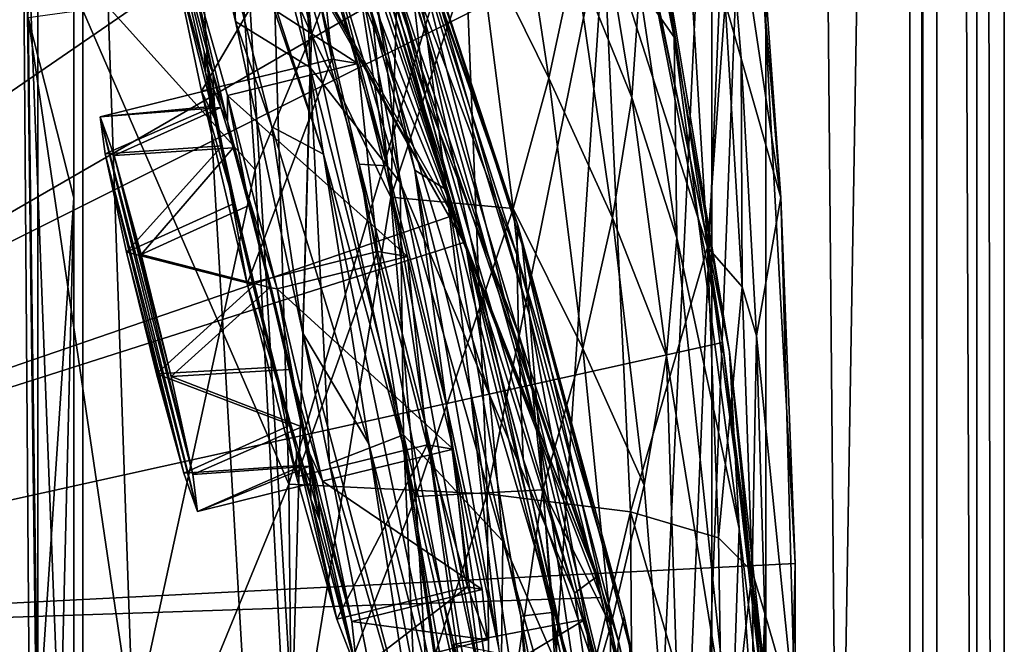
# Model space of a CAD drawing. Header units: metres. Extents: x -904 to 0, y -908 to 0.
# Tile 94 of 154: x -55 to 0, y -437 to -402. Entities that reach past the tile are written whole.
import ezdxf

# ---------------------------------------------------------------- set-up
doc = ezdxf.new("R2010")
doc.units = ezdxf.units.M

msp = doc.modelspace()

# ---------------------------------------------------------------- linework, layer by layer
at = {"layer": 'None012'}
for points in [[(-4.519207, -133.377289, 2063.059814), (-51.518902, -163.519562, 2063.059814), (-51.518902, -836.377136, 2063.059814)], [(-37.838261, -842.079285, 2063.059814), (-4.519207, -133.377289, 2063.059814), (-51.518902, -836.377136, 2063.059814)], [(-4.519207, -133.377289, 163.059708), (-37.838261, -842.079285, 163.059708), (-51.518902, -836.377136, 163.059708)], [(-51.518902, -836.377136, 163.059708), (-51.518902, -163.519562, 163.059708), (-4.519207, -133.377289, 163.059708)], [(-37.838261, -842.079285, 2063.059814), (-34.448139, -844.306091, 2063.059814), (-4.519207, -133.377289, 2063.059814)], [(-4.519207, -133.377289, 163.059708), (-34.448139, -844.306091, 163.059708), (-37.838261, -842.079285, 163.059708)], [(-34.448139, -844.306091, 2063.059814), (-32.221325, -847.696228, 2063.059814), (-4.519207, -133.377289, 2063.059814)], [(-32.221325, -847.696228, 163.059708), (-34.448139, -844.306091, 163.059708), (-4.519207, -133.377289, 163.059708)], [(-4.519207, -133.377289, 2063.059814), (-32.221325, -847.696228, 2063.059814), (-4.519207, -887.377258, 2063.059814)], [(-4.519207, -887.377258, 163.059708), (-32.221325, -847.696228, 163.059708), (-4.519207, -133.377289, 163.059708)], [(-4.519207, -887.377258, 163.059708), (-4.519207, -133.377289, 163.059708), (-4.519207, -887.377258, 173.920044)], [(-4.519207, -133.377289, 163.059708), (-4.519207, -133.377289, 2063.059814), (-4.519207, -887.377258, 173.920044)], [(-4.519207, -887.377258, 173.920044), (-4.519207, -133.377289, 2063.059814), (-4.519207, -887.377258, 2051.920166)], [(-4.519207, -133.377289, 2063.059814), (-4.519207, -887.377258, 2063.059814), (-4.519207, -887.377258, 2051.920166)], [(-51.518902, -836.377136, 163.059708), (-51.518902, -495.105316, 182.490662), (-51.518902, -163.519562, 163.059708)], [(-51.518902, -495.105316, 182.490662), (-51.518902, -411.783142, 184.444412), (-51.518902, -163.519562, 163.059708)], [(-51.518902, -163.519562, 163.059708), (-51.518902, -411.783142, 184.444412), (-51.518902, -328.691803, 189.861313)], [(-51.518902, -163.519562, 2063.059814), (-51.518902, -395.558533, 2040.610718), (-51.518902, -462.743958, 2043.003296)], [(-51.518902, -462.743958, 2043.003296), (-51.518902, -529.971802, 2043.136353), (-51.518902, -163.519562, 2063.059814)], [(-51.518902, -529.971802, 2043.136353), (-51.518902, -836.377136, 2063.059814), (-51.518902, -163.519562, 2063.059814)], [(-51.518902, -328.691803, 189.861313), (-51.518902, -411.783142, 184.444412), (-54.03294, -401.820038, 184.910767)], [(-36.015312, -398.171814, 1122.286255), (-34.16378, -410.011841, 1178.973145), (-43.6642, -374.338074, 1122.279053)], [(-34.16378, -410.011841, 1178.973145), (-41.942944, -383.85733, 1178.865479), (-43.6642, -374.338074, 1122.279053)], [(-47.572384, -380.432404, 1290.979248), (-48.914433, -374.956268, 1275.446777), (-37.694042, -409.377899, 1291.495117)], [(-48.914433, -374.956268, 1275.446777), (-39.949287, -395.52594, 1235.307617), (-37.694042, -409.377899, 1291.495117)], [(-26.930365, -413.296906, 838.165894), (-40.327435, -374.670593, 837.568848), (-33.30217, -395.179382, 779.860901)], [(-40.327435, -374.670593, 837.568848), (-26.930365, -413.296906, 838.165894), (-33.247612, -394.07254, 895.348083)], [(-40.672493, -395.04068, 1562.975952), (-44.160591, -376.64502, 1470.49353), (-30.240707, -413.279999, 1562.556396)], [(-44.160591, -376.64502, 1470.49353), (-40.260113, -383.8396, 1470.844604), (-30.240707, -413.279999, 1562.556396)], [(-94.656601, -376.713318, 1566.981934), (-53.427265, -379.127014, 1565.906494), (-99.569656, -436.508667, 1567.110596)], [(-94.654434, -376.693481, 658.835205), (-99.568741, -436.492737, 658.706482), (-38.672516, -386.122192, 660.301147)], [(-94.654442, -376.693512, 1606.036621), (-99.568741, -436.492767, 1605.907959), (-13.69255, -393.548859, 1608.156738)], [(-20.193193, -400.152161, 458.461304), (-18.271084, -402.888947, 510.193909), (-23.41547, -376.997711, 511.011322)], [(-18.271084, -402.888947, 510.193909), (-19.538303, -394.377563, 563.097229), (-23.41547, -376.997711, 511.011322)], [(-38.798779, -381.956543, 1008.983704), (-39.678192, -377.339966, 952.169128), (-31.957781, -402.964142, 1009.056152)], [(-39.678192, -377.339966, 952.169128), (-32.751995, -397.239197, 952.342163), (-31.957781, -402.964142, 1009.056152)], [(-94.914627, -379.078369, 619.99176), (-20.853827, -392.848328, 618.052429), (-99.678642, -438.399719, 620.116516)], [(-53.427265, -379.127014, 1565.906494), (-40.384563, -395.855927, 1565.564209), (-99.569656, -436.508667, 1567.110596)], [(-42.557636, -402.034271, 1346.880127), (-47.572384, -380.432404, 1290.979248), (-40.556469, -407.868103, 1346.965698)], [(-47.572384, -380.432404, 1290.979248), (-37.694042, -409.377899, 1291.495117), (-40.556469, -407.868103, 1346.965698)], [(-47.572384, -380.432404, 1290.979248), (-42.557636, -402.034271, 1346.880127), (-43.400482, -386.03299, 1331.089478)], [(-31.957781, -402.964142, 1009.056152), (-30.882969, -411.340637, 1065.649902), (-38.798779, -381.956543, 1008.983704)], [(-30.882969, -411.340637, 1065.649902), (-37.568882, -388.858551, 1065.643799), (-38.798779, -381.956543, 1008.983704)], [(-14.834646, -382.97934, 1610.717773), (-12.37691, -411.770935, 1610.901001), (-15.827066, -388.780365, 1716.930908)], [(-12.37691, -411.770935, 1610.901001), (-14.834646, -382.97934, 1610.717773), (-13.69255, -393.548859, 1608.156738)], [(-39.949287, -395.52594, 1235.307617), (-41.942944, -383.85733, 1178.865479), (-35.719398, -409.918915, 1235.449707)], [(-41.942944, -383.85733, 1178.865479), (-34.16378, -410.011841, 1178.973145), (-35.719398, -409.918915, 1235.449707)], [(-30.240707, -413.279999, 1562.556396), (-40.260113, -383.8396, 1470.844604), (-36.85598, -391.274414, 1471.195679)], [(-38.672516, -386.122192, 660.301147), (-99.568741, -436.492737, 658.706482), (-30.248764, -412.684967, 660.521729)], [(-43.400482, -386.03299, 1331.089478), (-42.557636, -402.034271, 1346.880127), (-38.4268, -404.575989, 1379.373047)], [(-38.4268, -404.575989, 1379.373047), (-38.906479, -392.671021, 1378.530884), (-43.400482, -386.03299, 1331.089478)], [(-42.676311, -392.940002, 260.067993), (-38.348515, -402.753815, 284.171265), (-39.883587, -386.353302, 284.817108)], [(-39.883587, -386.353302, 284.817108), (-38.348515, -402.753815, 284.171265), (-35.608921, -395.635437, 308.900726)], [(-38.672516, -386.122192, 660.301147), (-32.083141, -406.093292, 663.198425), (-38.420334, -386.664337, 662.912781)], [(-38.672516, -386.122192, 660.301147), (-30.248764, -412.684967, 660.521729), (-32.083141, -406.093292, 663.198425)], [(-34.238422, -403.968872, 1425.689087), (-39.716629, -386.739777, 1378.109741), (-38.906479, -392.671021, 1378.530884)], [(-39.716629, -386.739777, 1378.109741), (-34.238422, -403.968872, 1425.689087), (-35.482574, -397.047577, 1425.274292)], [(-38.420334, -386.664337, 662.912781), (-32.083141, -406.093292, 663.198425), (-32.860413, -399.42099, 720.996948)], [(-16.563557, -413.626617, 615.079346), (-21.782118, -388.650299, 615.342224), (-19.538303, -394.377563, 563.097229)], [(-20.853827, -392.848328, 618.052429), (-21.782118, -388.650299, 615.342224), (-16.563557, -413.626617, 615.079346)], [(-36.015312, -398.171814, 1122.286255), (-37.568882, -388.858551, 1065.643799), (-32.640263, -410.267761, 1122.289429)], [(-37.568882, -388.858551, 1065.643799), (-30.882969, -411.340637, 1065.649902), (-32.640263, -410.267761, 1122.289429)], [(-35.608921, -395.635437, 308.900726), (-33.971493, -411.755524, 308.193176), (-33.282894, -388.888672, 333.788177)], [(-33.971493, -411.755524, 308.193176), (-29.134571, -397.212189, 357.982147), (-33.282894, -388.888672, 333.788177)], [(-12.37691, -411.770935, 1610.901001), (-14.572716, -404.080322, 1717.225586), (-15.827066, -388.780365, 1716.930908)], [(-15.827066, -388.780365, 1716.930908), (-14.572716, -404.080322, 1717.225586), (-15.456615, -400.991058, 1771.650757)], [(-29.134571, -397.212189, 357.982147), (-25.212345, -405.169159, 382.38327), (-27.425375, -390.611176, 383.158325)], [(-25.212345, -405.169159, 382.38327), (-23.776873, -398.473907, 407.748627), (-27.425375, -390.611176, 383.158325)], [(-33.965172, -398.914795, 1471.546631), (-22.57564, -432.777924, 1562.240112), (-36.85598, -391.274414, 1471.195679)], [(-36.85598, -391.274414, 1471.195679), (-22.57564, -432.777924, 1562.240112), (-30.240707, -413.279999, 1562.556396)], [(-22.909855, -392.302795, 433.308899), (-23.776873, -398.473907, 407.748627), (-20.625, -406.230988, 432.669281)], [(-20.193193, -400.152161, 458.461304), (-22.909855, -392.302795, 433.308899), (-20.625, -406.230988, 432.669281)], [(-20.853827, -392.848328, 618.052429), (-15.603981, -419.807495, 617.914917), (-99.678642, -438.399719, 620.116516)], [(-42.676311, -392.940002, 260.067993), (-49.61388, -401.212891, 210.920059), (-41.466755, -410.242004, 259.599365)], [(-41.466755, -410.242004, 259.599365), (-38.348515, -402.753815, 284.171265), (-42.676311, -392.940002, 260.067993)], [(-33.453278, -410.942413, 1426.10376), (-34.238422, -403.968872, 1425.689087), (-38.906479, -392.671021, 1378.530884)], [(-33.453278, -410.942413, 1426.10376), (-38.906479, -392.671021, 1378.530884), (-38.4268, -404.575989, 1379.373047)], [(-15.603981, -419.807495, 617.914917), (-20.853827, -392.848328, 618.052429), (-16.563557, -413.626617, 615.079346)], [(-13.69255, -393.548859, 1608.156738), (-99.568741, -436.492767, 1605.907959), (-11.586427, -432.041046, 1608.211792)], [(-11.586427, -432.041046, 1608.211792), (-12.37691, -411.770935, 1610.901001), (-13.69255, -393.548859, 1608.156738)], [(-32.751995, -397.239197, 952.342163), (-33.247612, -394.07254, 895.348083), (-26.29254, -418.292572, 952.467773)], [(-33.247612, -394.07254, 895.348083), (-26.693949, -414.402863, 895.548584), (-26.29254, -418.292572, 952.467773)], [(-33.247612, -394.07254, 895.348083), (-26.930365, -413.296906, 838.165894), (-26.693949, -414.402863, 895.548584)], [(-53.340942, -461.049896, 2042.971069), (-51.518902, -462.743958, 2043.003296), (-54.164406, -394.131256, 2040.5354)], [(-51.518902, -462.743958, 2043.003296), (-51.518902, -395.558533, 2040.610718), (-54.164406, -394.131256, 2040.5354)], [(-54.164406, -394.131256, 2040.5354), (-40.59396, -394.353912, 1987.670532), (-39.61805, -427.646545, 1989.055786)], [(-53.340942, -461.049896, 2042.971069), (-54.164406, -394.131256, 2040.5354), (-39.61805, -427.646545, 1989.055786)], [(-40.59396, -394.353912, 1987.670532), (-29.946133, -395.152252, 1934.199341), (-39.61805, -427.646545, 1989.055786)], [(-15.217979, -420.31778, 562.786987), (-19.538303, -394.377563, 563.097229), (-18.271084, -402.888947, 510.193909)], [(-15.217979, -420.31778, 562.786987), (-16.563557, -413.626617, 615.079346), (-19.538303, -394.377563, 563.097229)], [(-30.240707, -413.279999, 1562.556396), (-29.929626, -414.262543, 1565.284912), (-40.672493, -395.04068, 1562.975952)], [(-29.929626, -414.262543, 1565.284912), (-40.384563, -395.855927, 1565.564209), (-40.672493, -395.04068, 1562.975952)], [(-39.61805, -427.646545, 1989.055786), (-29.946133, -395.152252, 1934.199341), (-28.625902, -428.188019, 1935.435791)], [(-26.996801, -414.936676, 780.114929), (-33.30217, -395.179382, 779.860901), (-32.860413, -399.42099, 720.996948)], [(-26.996801, -414.936676, 780.114929), (-26.930365, -413.296906, 838.165894), (-33.30217, -395.179382, 779.860901)], [(-29.946133, -395.152252, 1934.199341), (-22.224348, -396.525391, 1880.271606), (-28.625902, -428.188019, 1935.435791)], [(-37.694042, -409.377899, 1291.495117), (-39.949287, -395.52594, 1235.307617), (-33.317085, -425.375366, 1291.730469)], [(-39.949287, -395.52594, 1235.307617), (-35.719398, -409.918915, 1235.449707), (-33.317085, -425.375366, 1291.730469)], [(-38.348515, -402.753815, 284.171265), (-33.971493, -411.755524, 308.193176), (-35.608921, -395.635437, 308.900726)], [(-99.569656, -436.508667, 1567.110596), (-40.384563, -395.855927, 1565.564209), (-29.929626, -414.262543, 1565.284912)], [(-28.625902, -428.188019, 1935.435791), (-22.224348, -396.525391, 1880.271606), (-20.694532, -429.176331, 1881.330322)], [(-22.224348, -396.525391, 1880.271606), (-16.43042, -414.51532, 1826.515137), (-20.694532, -429.176331, 1881.330322)], [(-17.4098, -398.472137, 1826.038086), (-16.43042, -414.51532, 1826.515137), (-22.224348, -396.525391, 1880.271606)], [(-34.238422, -403.968872, 1425.689087), (-29.776968, -414.66925, 1472.248779), (-35.482574, -397.047577, 1425.274292)], [(-29.776968, -414.66925, 1472.248779), (-33.965172, -398.914795, 1471.546631), (-35.482574, -397.047577, 1425.274292)], [(-33.971493, -411.755524, 308.193176), (-27.184265, -412.381622, 357.22464), (-29.134571, -397.212189, 357.982147)], [(-31.957781, -402.964142, 1009.056152), (-32.751995, -397.239197, 952.342163), (-25.739313, -425.04071, 1009.108154)], [(-32.751995, -397.239197, 952.342163), (-26.29254, -418.292572, 952.467773), (-25.739313, -425.04071, 1009.108154)], [(-27.184265, -412.381622, 357.22464), (-25.212345, -405.169159, 382.38327), (-29.134571, -397.212189, 357.982147)], [(-32.640263, -410.267761, 1122.289429), (-30.888161, -423.265381, 1179.018677), (-36.015312, -398.171814, 1122.286255)], [(-30.888161, -423.265381, 1179.018677), (-34.16378, -410.011841, 1178.973145), (-36.015312, -398.171814, 1122.286255)], [(-21.683456, -412.897308, 407.077454), (-23.776873, -398.473907, 407.748627), (-25.212345, -405.169159, 382.38327)], [(-23.776873, -398.473907, 407.748627), (-21.683456, -412.897308, 407.077454), (-20.625, -406.230988, 432.669281)], [(-15.456615, -400.991058, 1771.650757), (-16.43042, -414.51532, 1826.515137), (-17.4098, -398.472137, 1826.038086)], [(-23.789267, -433.676605, 1518.547607), (-22.57564, -432.777924, 1562.240112), (-33.965172, -398.914795, 1471.546631)], [(-33.965172, -398.914795, 1471.546631), (-29.776968, -414.66925, 1472.248779), (-23.789267, -433.676605, 1518.547607)], [(-32.860413, -399.42099, 720.996948), (-32.083141, -406.093292, 663.198425), (-26.89748, -419.325562, 721.176575)], [(-26.89748, -419.325562, 721.176575), (-26.996801, -414.936676, 780.114929), (-32.860413, -399.42099, 720.996948)], [(-20.625, -406.230988, 432.669281), (-18.127468, -414.007721, 457.955444), (-20.193193, -400.152161, 458.461304)], [(-18.127468, -414.007721, 457.955444), (-18.271084, -402.888947, 510.193909), (-20.193193, -400.152161, 458.461304)], [(-15.456615, -400.991058, 1771.650757), (-14.514934, -416.716766, 1772.012939), (-16.43042, -414.51532, 1826.515137)], [(-14.572716, -404.080322, 1717.225586), (-14.514934, -416.716766, 1772.012939), (-15.456615, -400.991058, 1771.650757)], [(-48.223858, -441.255127, 210.920059), (-49.61388, -401.212891, 210.920059), (-54.03294, -401.820038, 184.910767)], [(-49.61388, -401.212891, 210.920059), (-48.223858, -441.255127, 210.920059), (-41.466755, -410.242004, 259.599365)], [(-53.500282, -441.798859, 183.34021), (-48.223858, -441.255127, 210.920059), (-54.03294, -401.820038, 184.910767)], [(-54.03294, -401.820038, 184.910767), (-51.518902, -411.783142, 184.444412), (-53.500282, -441.798859, 183.34021)], [(-42.557636, -402.034271, 1346.880127), (-40.556469, -407.868103, 1346.965698), (-38.84417, -419.286194, 1386.653687)], [(-42.557636, -402.034271, 1346.880127), (-38.84417, -419.286194, 1386.653687), (-38.4268, -404.575989, 1379.373047)], [(-38.348515, -402.753815, 284.171265), (-41.466755, -410.242004, 259.599365), (-39.583576, -446.280334, 258.79776)], [(-33.971493, -411.755524, 308.193176), (-38.348515, -402.753815, 284.171265), (-39.583576, -446.280334, 258.79776)], [(-25.739313, -425.04071, 1009.108154), (-25.053854, -434.751526, 1065.653687), (-31.957781, -402.964142, 1009.056152)], [(-25.053854, -434.751526, 1065.653687), (-30.882969, -411.340637, 1065.649902), (-31.957781, -402.964142, 1009.056152)], [(-14.685354, -430.100006, 509.626068), (-18.271084, -402.888947, 510.193909), (-18.127468, -414.007721, 457.955444)], [(-14.685354, -430.100006, 509.626068), (-15.217979, -420.31778, 562.786987), (-18.271084, -402.888947, 510.193909)], [(-33.453278, -410.942413, 1426.10376), (-28.493612, -422.707764, 1472.599731), (-34.238422, -403.968872, 1425.689087)], [(-28.493612, -422.707764, 1472.599731), (-29.776968, -414.66925, 1472.248779), (-34.238422, -403.968872, 1425.689087)], [(-14.572716, -404.080322, 1717.225586), (-12.37691, -411.770935, 1610.901001), (-13.716987, -419.427582, 1717.469971)], [(-14.572716, -404.080322, 1717.225586), (-13.716987, -419.427582, 1717.469971), (-14.514934, -416.716766, 1772.012939)], [(-38.4268, -404.575989, 1379.373047), (-38.84417, -419.286194, 1386.653687), (-37.356434, -426.512329, 1402.288574)], [(-38.4268, -404.575989, 1379.373047), (-37.356434, -426.512329, 1402.288574), (-33.270531, -424.920715, 1426.933105)], [(-33.270531, -424.920715, 1426.933105), (-33.453278, -410.942413, 1426.10376), (-38.4268, -404.575989, 1379.373047)], [(-25.212345, -405.169159, 382.38327), (-27.184265, -412.381622, 357.22464), (-23.335657, -420.143036, 381.702698)], [(-23.335657, -420.143036, 381.702698), (-21.683456, -412.897308, 407.077454), (-25.212345, -405.169159, 382.38327)], [(-32.083141, -406.093292, 663.198425), (-26.636244, -426.248718, 663.443481), (-26.89748, -419.325562, 721.176575)], [(-30.248764, -412.684967, 660.521729), (-26.636244, -426.248718, 663.443481), (-32.083141, -406.093292, 663.198425)], [(-21.683456, -412.897308, 407.077454), (-18.708691, -420.534302, 432.119202), (-20.625, -406.230988, 432.669281)], [(-18.708691, -420.534302, 432.119202), (-18.127468, -414.007721, 457.955444), (-20.625, -406.230988, 432.669281)], [(-40.556469, -407.868103, 1346.965698), (-35.178562, -425.408478, 1347.30896), (-38.84417, -419.286194, 1386.653687)], [(-40.556469, -407.868103, 1346.965698), (-37.694042, -409.377899, 1291.495117), (-35.178562, -425.408478, 1347.30896)], [(-37.694042, -409.377899, 1291.495117), (-30.641474, -443.239197, 1347.621338), (-35.178562, -425.408478, 1347.30896)], [(-37.694042, -409.377899, 1291.495117), (-33.317085, -425.375366, 1291.730469), (-30.641474, -443.239197, 1347.621338)], [(-33.317085, -425.375366, 1291.730469), (-35.719398, -409.918915, 1235.449707), (-29.635101, -441.526672, 1291.942627)], [(-35.719398, -409.918915, 1235.449707), (-32.032661, -424.448486, 1235.577759), (-29.635101, -441.526672, 1291.942627)], [(-35.719398, -409.918915, 1235.449707), (-34.16378, -410.011841, 1178.973145), (-32.032661, -424.448486, 1235.577759)], [(-41.466755, -410.242004, 259.599365), (-48.223858, -441.255127, 210.920059), (-39.583576, -446.280334, 258.79776)], [(-34.16378, -410.011841, 1178.973145), (-28.885721, -439.077972, 1235.691895), (-32.032661, -424.448486, 1235.577759)], [(-34.16378, -410.011841, 1178.973145), (-30.888161, -423.265381, 1179.018677), (-28.885721, -439.077972, 1235.691895)], [(-29.558035, -422.518158, 1122.292114), (-28.012222, -436.633972, 1179.058716), (-32.640263, -410.267761, 1122.289429)], [(-28.012222, -436.633972, 1179.058716), (-30.888161, -423.265381, 1179.018677), (-32.640263, -410.267761, 1122.289429)], [(-32.640263, -410.267761, 1122.289429), (-30.882969, -411.340637, 1065.649902), (-29.558035, -422.518158, 1122.292114)], [(-33.270531, -424.920715, 1426.933105), (-27.758911, -430.803101, 1472.950806), (-33.453278, -410.942413, 1426.10376)], [(-27.758911, -430.803101, 1472.950806), (-28.493612, -422.707764, 1472.599731), (-33.453278, -410.942413, 1426.10376)], [(-30.882969, -411.340637, 1065.649902), (-26.767199, -434.950378, 1122.294556), (-29.558035, -422.518158, 1122.292114)], [(-30.882969, -411.340637, 1065.649902), (-25.053854, -434.751526, 1065.653687), (-26.767199, -434.950378, 1122.294556)], [(-51.518902, -411.783142, 184.444412), (-53.231441, -481.806213, 182.569717), (-53.500282, -441.798859, 183.34021)], [(-51.518902, -411.783142, 184.444412), (-51.518902, -495.105316, 182.490662), (-53.231441, -481.806213, 182.569717)], [(-39.583576, -446.280334, 258.79776), (-32.583176, -428.331787, 307.561737), (-33.971493, -411.755524, 308.193176)], [(-32.583176, -428.331787, 307.561737), (-27.184265, -412.381622, 357.22464), (-33.971493, -411.755524, 308.193176)], [(-12.37691, -411.770935, 1610.901001), (-11.577453, -440.62085, 1611.000122), (-13.716987, -419.427582, 1717.469971)], [(-11.577453, -440.62085, 1611.000122), (-12.37691, -411.770935, 1610.901001), (-11.586427, -432.041046, 1608.211792)], [(-27.184265, -412.381622, 357.22464), (-32.583176, -428.331787, 307.561737), (-25.543945, -427.959961, 356.559143)], [(-27.184265, -412.381622, 357.22464), (-25.543945, -427.959961, 356.559143), (-23.335657, -420.143036, 381.702698)], [(-99.568741, -436.492737, 658.706482), (-23.753292, -439.487976, 660.691772), (-30.248764, -412.684967, 660.521729)], [(-30.248764, -412.684967, 660.521729), (-23.753292, -439.487976, 660.691772), (-26.636244, -426.248718, 663.443481)], [(-23.335657, -420.143036, 381.702698), (-19.941626, -427.695374, 406.499817), (-21.683456, -412.897308, 407.077454)], [(-19.941626, -427.695374, 406.499817), (-18.708691, -420.534302, 432.119202), (-21.683456, -412.897308, 407.077454)], [(-29.929626, -414.262543, 1565.284912), (-30.240707, -413.279999, 1562.556396), (-22.57564, -432.777924, 1562.240112)], [(-21.054705, -434.966492, 838.324768), (-26.930365, -413.296906, 838.165894), (-26.996801, -414.936676, 780.114929)], [(-26.930365, -413.296906, 838.165894), (-20.77619, -436.528656, 895.674438), (-26.693949, -414.402863, 895.548584)], [(-26.930365, -413.296906, 838.165894), (-21.054705, -434.966492, 838.324768), (-20.77619, -436.528656, 895.674438)], [(-13.09072, -439.788452, 614.894409), (-16.563557, -413.626617, 615.079346), (-15.217979, -420.31778, 562.786987)], [(-15.603981, -419.807495, 617.914917), (-16.563557, -413.626617, 615.079346), (-13.09072, -439.788452, 614.894409)], [(-29.929626, -414.262543, 1565.284912), (-22.316433, -433.921112, 1565.080933), (-99.569656, -436.508667, 1567.110596)], [(-22.316433, -433.921112, 1565.080933), (-29.929626, -414.262543, 1565.284912), (-22.57564, -432.777924, 1562.240112)], [(-15.107247, -442.764496, 457.192108), (-18.127468, -414.007721, 457.955444), (-18.708691, -420.534302, 432.119202)], [(-15.107247, -442.764496, 457.192108), (-14.685354, -430.100006, 509.626068), (-18.127468, -414.007721, 457.955444)], [(-29.776968, -414.66925, 1472.248779), (-28.493612, -422.707764, 1472.599731), (-23.789267, -433.676605, 1518.547607)], [(-26.29254, -418.292572, 952.467773), (-26.693949, -414.402863, 895.548584), (-20.530994, -441.075623, 952.545898)], [(-26.693949, -414.402863, 895.548584), (-20.77619, -436.528656, 895.674438), (-20.530994, -441.075623, 952.545898)], [(-20.694532, -429.176331, 1881.330322), (-16.43042, -414.51532, 1826.515137), (-15.817269, -430.610657, 1826.89917)], [(-16.43042, -414.51532, 1826.515137), (-14.514934, -416.716766, 1772.012939), (-15.817269, -430.610657, 1826.89917)], [(-21.3613, -436.348541, 780.275574), (-26.996801, -414.936676, 780.114929), (-26.89748, -419.325562, 721.176575)], [(-21.3613, -436.348541, 780.275574), (-21.054705, -434.966492, 838.324768), (-26.996801, -414.936676, 780.114929)], [(-15.817269, -430.610657, 1826.89917), (-14.514934, -416.716766, 1772.012939), (-13.960463, -432.489746, 1772.302612)], [(-14.514934, -416.716766, 1772.012939), (-13.716987, -419.427582, 1717.469971), (-13.960463, -432.489746, 1772.302612)], [(-25.739313, -425.04071, 1009.108154), (-26.29254, -418.292572, 952.467773), (-22.91737, -436.637848, 1009.126465)], [(-26.29254, -418.292572, 952.467773), (-20.530994, -441.075623, 952.545898), (-22.91737, -436.637848, 1009.126465)], [(-32.400627, -443.59845, 1402.633789), (-37.356434, -426.512329, 1402.288574), (-38.84417, -419.286194, 1386.653687)], [(-38.84417, -419.286194, 1386.653687), (-35.178562, -425.408478, 1347.30896), (-32.400627, -443.59845, 1402.633789)], [(-26.89748, -419.325562, 721.176575), (-26.636244, -426.248718, 663.443481), (-21.700401, -440.678894, 721.290283)], [(-21.700401, -440.678894, 721.290283), (-21.3613, -436.348541, 780.275574), (-26.89748, -419.325562, 721.176575)], [(-13.960463, -432.489746, 1772.302612), (-13.716987, -419.427582, 1717.469971), (-13.259575, -434.812103, 1717.66394)], [(-13.716987, -419.427582, 1717.469971), (-11.577453, -440.62085, 1611.000122), (-13.259575, -434.812103, 1717.66394)], [(-99.678642, -438.399719, 620.116516), (-15.603981, -419.807495, 617.914917), (-12.499131, -446.94281, 617.833618)], [(-25.543945, -427.959961, 356.559143), (-21.789408, -435.481812, 381.116577), (-23.335657, -420.143036, 381.702698)], [(-21.789408, -435.481812, 381.116577), (-19.941626, -427.695374, 406.499817), (-23.335657, -420.143036, 381.702698)], [(-12.499131, -446.94281, 617.833618), (-15.603981, -419.807495, 617.914917), (-13.09072, -439.788452, 614.894409)], [(-19.941626, -427.695374, 406.499817), (-17.489773, -458.265411, 405.625305), (-18.708691, -420.534302, 432.119202)], [(-17.489773, -458.265411, 405.625305), (-15.107247, -442.764496, 457.192108), (-18.708691, -420.534302, 432.119202)], [(-12.537746, -447.631104, 562.615112), (-15.217979, -420.31778, 562.786987), (-14.685354, -430.100006, 509.626068)], [(-12.537746, -447.631104, 562.615112), (-13.09072, -439.788452, 614.894409), (-15.217979, -420.31778, 562.786987)], [(-26.767199, -434.950378, 1122.294556), (-25.525948, -450.117371, 1179.093262), (-29.558035, -422.518158, 1122.292114)], [(-25.525948, -450.117371, 1179.093262), (-28.012222, -436.633972, 1179.058716), (-29.558035, -422.518158, 1122.292114)], [(-28.493612, -422.707764, 1472.599731), (-27.758911, -430.803101, 1472.950806), (-22.484701, -442.906311, 1518.765625)], [(-23.789267, -433.676605, 1518.547607), (-28.493612, -422.707764, 1472.599731), (-22.484701, -442.906311, 1518.765625)], [(-28.885721, -439.077972, 1235.691895), (-30.888161, -423.265381, 1179.018677), (-26.266474, -453.771515, 1235.791992)], [(-30.888161, -423.265381, 1179.018677), (-28.012222, -436.633972, 1179.058716), (-26.266474, -453.771515, 1235.791992)], [(-29.635101, -441.526672, 1291.942627), (-32.032661, -424.448486, 1235.577759), (-26.647066, -457.755096, 1292.13147)], [(-32.032661, -424.448486, 1235.577759), (-28.885721, -439.077972, 1235.691895), (-26.647066, -457.755096, 1292.13147)], [(-37.356434, -426.512329, 1402.288574), (-32.004139, -453.92395, 1457.211426), (-33.270531, -424.920715, 1426.933105)], [(-33.270531, -424.920715, 1426.933105), (-32.004139, -453.92395, 1457.211426), (-28.865408, -455.047943, 1474.003906)], [(-28.865408, -455.047943, 1474.003906), (-27.947353, -447.011566, 1473.652832), (-33.270531, -424.920715, 1426.933105)], [(-27.947353, -447.011566, 1473.652832), (-27.758911, -430.803101, 1472.950806), (-33.270531, -424.920715, 1426.933105)], [(-22.91737, -436.637848, 1009.126465), (-22.494465, -446.926056, 1065.654785), (-25.739313, -425.04071, 1009.108154)], [(-22.494465, -446.926056, 1065.654785), (-25.053854, -434.751526, 1065.653687), (-25.739313, -425.04071, 1009.108154)], [(-35.178562, -425.408478, 1347.30896), (-27.690105, -463.488617, 1402.98291), (-32.400627, -443.59845, 1402.633789)], [(-35.178562, -425.408478, 1347.30896), (-30.641474, -443.239197, 1347.621338), (-27.690105, -463.488617, 1402.98291)], [(-30.641474, -443.239197, 1347.621338), (-33.317085, -425.375366, 1291.730469), (-26.972757, -461.240997, 1347.90271)], [(-26.972757, -461.240997, 1347.90271), (-33.317085, -425.375366, 1291.730469), (-29.635101, -441.526672, 1291.942627)], [(-26.636244, -426.248718, 663.443481), (-22.06394, -447.641571, 663.647583), (-21.700401, -440.678894, 721.290283)], [(-23.753292, -439.487976, 660.691772), (-22.06394, -447.641571, 663.647583), (-26.636244, -426.248718, 663.443481)], [(-32.004139, -453.92395, 1457.211426), (-37.356434, -426.512329, 1402.288574), (-32.400627, -443.59845, 1402.633789)], [(-39.287197, -461.073547, 1989.900391), (-53.340942, -461.049896, 2042.971069), (-39.61805, -427.646545, 1989.055786)], [(-39.287197, -461.073547, 1989.900391), (-39.61805, -427.646545, 1989.055786), (-28.625902, -428.188019, 1935.435791)], [(-17.489773, -458.265411, 405.625305), (-19.941626, -427.695374, 406.499817), (-21.789408, -435.481812, 381.116577)], [(-30.561993, -462.501282, 306.527161), (-32.583176, -428.331787, 307.561737), (-39.583576, -446.280334, 258.79776)], [(-39.287197, -461.073547, 1989.900391), (-28.625902, -428.188019, 1935.435791), (-28.317274, -461.395416, 1936.170898)], [(-32.583176, -428.331787, 307.561737), (-30.561993, -462.501282, 306.527161), (-25.543945, -427.959961, 356.559143)], [(-30.561993, -462.501282, 306.527161), (-24.209671, -443.884186, 355.985626), (-25.543945, -427.959961, 356.559143)], [(-28.317274, -461.395416, 1936.170898), (-28.625902, -428.188019, 1935.435791), (-20.694532, -429.176331, 1881.330322)], [(-24.209671, -443.884186, 355.985626), (-21.789408, -435.481812, 381.116577), (-25.543945, -427.959961, 356.559143)], [(-20.694532, -429.176331, 1881.330322), (-20.449392, -462.014984, 1881.945313), (-28.317274, -461.395416, 1936.170898)], [(-15.817269, -430.610657, 1826.89917), (-15.569982, -446.751587, 1827.190186), (-20.694532, -429.176331, 1881.330322)], [(-15.569982, -446.751587, 1827.190186), (-20.449392, -462.014984, 1881.945313), (-20.694532, -429.176331, 1881.330322)], [(-15.569982, -446.751587, 1827.190186), (-15.817269, -430.610657, 1826.89917), (-13.960463, -432.489746, 1772.302612)], [(-12.652459, -458.735779, 509.307831), (-14.685354, -430.100006, 509.626068), (-15.107247, -442.764496, 457.192108)], [(-12.652459, -458.735779, 509.307831), (-12.537746, -447.631104, 562.615112), (-14.685354, -430.100006, 509.626068)], [(-27.758911, -430.803101, 1472.950806), (-27.947353, -447.011566, 1473.652832), (-21.8262, -452.197479, 1518.983765)], [(-27.758911, -430.803101, 1472.950806), (-21.8262, -452.197479, 1518.983765), (-22.484701, -442.906311, 1518.765625)], [(-99.568741, -436.492767, 1605.907959), (-12.460872, -470.582123, 1608.189087), (-11.586427, -432.041046, 1608.211792)], [(-12.460872, -470.582123, 1608.189087), (-11.577453, -440.62085, 1611.000122), (-11.586427, -432.041046, 1608.211792)], [(-17.78824, -453.17514, 1562.03418), (-22.57564, -432.777924, 1562.240112), (-23.789267, -433.676605, 1518.547607)], [(-22.316433, -433.921112, 1565.080933), (-22.57564, -432.777924, 1562.240112), (-17.78824, -453.17514, 1562.03418)], [(-13.792759, -448.301758, 1772.519653), (-15.569982, -446.751587, 1827.190186), (-13.960463, -432.489746, 1772.302612)], [(-13.960463, -432.489746, 1772.302612), (-13.259575, -434.812103, 1717.66394), (-13.792759, -448.301758, 1772.519653)], [(-22.484701, -442.906311, 1518.765625), (-17.78824, -453.17514, 1562.03418), (-23.789267, -433.676605, 1518.547607)], [(-22.316433, -433.921112, 1565.080933), (-17.453024, -454.52655, 1564.956543), (-99.569656, -436.508667, 1567.110596)], [(-17.453024, -454.52655, 1564.956543), (-22.316433, -433.921112, 1565.080933), (-17.78824, -453.17514, 1562.03418)], [(-25.053854, -434.751526, 1065.653687), (-24.269331, -447.592407, 1122.296509), (-26.767199, -434.950378, 1122.294556)], [(-24.269331, -447.592407, 1122.296509), (-23.417582, -463.717316, 1179.122314), (-26.767199, -434.950378, 1122.294556)], [(-23.417582, -463.717316, 1179.122314), (-25.525948, -450.117371, 1179.093262), (-26.767199, -434.950378, 1122.294556)], [(-25.053854, -434.751526, 1065.653687), (-22.494465, -446.926056, 1065.654785), (-22.069218, -460.472687, 1122.298218)], [(-22.069218, -460.472687, 1122.298218), (-24.269331, -447.592407, 1122.296509), (-25.053854, -434.751526, 1065.653687)], [(-16.198446, -458.950409, 838.390564), (-21.054705, -434.966492, 838.324768), (-21.3613, -436.348541, 780.275574)], [(-21.054705, -434.966492, 838.324768), (-18.177799, -448.439758, 895.709351), (-20.77619, -436.528656, 895.674438)], [(-21.054705, -434.966492, 838.324768), (-16.198446, -458.950409, 838.390564), (-18.177799, -448.439758, 895.709351)], [(-13.259575, -434.812103, 1717.66394), (-13.199963, -450.223816, 1717.807373), (-13.792759, -448.301758, 1772.519653)], [(-13.259575, -434.812103, 1717.66394), (-11.577453, -440.62085, 1611.000122), (-13.199963, -450.223816, 1717.807373)], [(-24.209671, -443.884186, 355.985626), (-22.443432, -476.522217, 355.114563), (-21.789408, -435.481812, 381.116577)], [(-22.443432, -476.522217, 355.114563), (-17.489773, -458.265411, 405.625305), (-21.789408, -435.481812, 381.116577)], [(-99.569656, -436.508667, 1567.110596), (-17.453024, -454.52655, 1564.956543), (-101.421379, -496.47702, 1567.159058)], [(-99.568741, -436.492737, 658.706482), (-101.42131, -496.465118, 658.65802), (-19.097067, -466.842743, 660.813721)], [(-99.568741, -436.492767, 1605.907959), (-101.42131, -496.465149, 1605.859497), (-12.460872, -470.582123, 1608.189087)], [(-23.753292, -439.487976, 660.691772), (-99.568741, -436.492737, 658.706482), (-19.097067, -466.842743, 660.813721)], [(-16.734985, -459.917786, 780.342651), (-21.3613, -436.348541, 780.275574), (-21.700401, -440.678894, 721.290283)], [(-16.734985, -459.917786, 780.342651), (-16.198446, -458.950409, 838.390564), (-21.3613, -436.348541, 780.275574)]]:
    msp.add_3dface(points, dxfattribs=at)
at = {"layer": 'None012331'}
for points in [[(-46.069233, -398.123047, 1138.684082), (-46.35952, -395.331543, 1127.647339), (-44.215778, -404.847656, 1133.370728)], [(-46.35952, -395.331543, 1127.647339), (-44.296822, -403.700592, 1127.778442), (-44.215778, -404.847656, 1133.370728)], [(-44.296822, -403.700592, 1127.778442), (-46.35952, -395.331543, 1127.647339), (-43.794937, -404.91864, 1122.223389)], [(-46.35952, -395.331543, 1127.647339), (-45.239285, -398.263, 1116.700195), (-43.794937, -404.91864, 1122.223389)], [(-38.84589, -396.338623, 1138.945435), (-46.069233, -398.123047, 1138.684082), (-44.446209, -405.889496, 1146.853271)], [(-45.239285, -398.263, 1116.700195), (-38.015938, -396.478577, 1116.961548), (-35.785347, -404.347473, 1109.037476)], [(-37.222862, -404.105072, 1147.114624), (-38.84589, -396.338623, 1138.945435), (-44.446209, -405.889496, 1146.853271)], [(-37.222862, -404.105072, 1147.114624), (-38.015938, -396.478577, 1116.961548), (-38.84589, -396.338623, 1138.945435)], [(-35.785347, -404.347473, 1109.037476), (-38.015938, -396.478577, 1116.961548), (-37.222862, -404.105072, 1147.114624)], [(-44.446209, -405.889496, 1146.853271), (-46.069233, -398.123047, 1138.684082), (-43.716049, -407.444855, 1137.291992)], [(-46.069233, -398.123047, 1138.684082), (-44.215778, -404.847656, 1133.370728), (-43.716049, -407.444855, 1137.291992)], [(-43.794937, -404.91864, 1122.223389), (-45.239285, -398.263, 1116.700195), (-43.002235, -407.565247, 1118.384277)], [(-45.239285, -398.263, 1116.700195), (-43.008694, -406.131897, 1108.776123), (-43.002235, -407.565247, 1118.384277)], [(-43.008694, -406.131897, 1108.776123), (-45.239285, -398.263, 1116.700195), (-35.785347, -404.347473, 1109.037476)], [(-43.788307, -405.763672, 1127.810791), (-44.296822, -403.700592, 1127.778442), (-43.794937, -404.91864, 1122.223389)], [(-44.215778, -404.847656, 1133.370728), (-44.296822, -403.700592, 1127.778442), (-43.721039, -406.723053, 1132.502197)], [(-44.296822, -403.700592, 1127.778442), (-43.788307, -405.763672, 1127.810791), (-43.721039, -406.723053, 1132.502197)], [(-37.222862, -404.105072, 1147.114624), (-44.446209, -405.889496, 1146.853271), (-41.925331, -416.549896, 1149.965942)], [(-43.008694, -406.131897, 1108.776123), (-35.785347, -404.347473, 1109.037476), (-33.042088, -415.04538, 1106.259521)], [(-34.701988, -414.765472, 1150.227295), (-37.222862, -404.105072, 1147.114624), (-41.925331, -416.549896, 1149.965942)], [(-34.701988, -414.765472, 1150.227295), (-35.785347, -404.347473, 1109.037476), (-37.222862, -404.105072, 1147.114624)], [(-33.042088, -415.04538, 1106.259521), (-35.785347, -404.347473, 1109.037476), (-34.701988, -414.765472, 1150.227295)], [(-43.716049, -407.444855, 1137.291992), (-44.215778, -404.847656, 1133.370728), (-43.299778, -408.913239, 1135.813232)], [(-44.215778, -404.847656, 1133.370728), (-43.721039, -406.723053, 1132.502197), (-43.299778, -408.913239, 1135.813232)], [(-43.367992, -406.782593, 1123.150513), (-43.794937, -404.91864, 1122.223389), (-43.002235, -407.565247, 1118.384277)], [(-43.367992, -406.782593, 1123.150513), (-43.788307, -405.763672, 1127.810791), (-43.794937, -404.91864, 1122.223389)], [(-43.367992, -406.782593, 1123.150513), (-50.052502, -407.311157, 1127.584229), (-43.788307, -405.763672, 1127.810791)], [(-43.721039, -406.723053, 1132.502197), (-43.788307, -405.763672, 1127.810791), (-50.052502, -407.311157, 1127.584229)], [(-41.925331, -416.549896, 1149.965942), (-44.446209, -405.889496, 1146.853271), (-42.888809, -411.197418, 1140.049683)], [(-44.446209, -405.889496, 1146.853271), (-43.716049, -407.444855, 1137.291992), (-42.888809, -411.197418, 1140.049683)], [(-43.002235, -407.565247, 1118.384277), (-43.008694, -406.131897, 1108.776123), (-41.97123, -411.352173, 1115.744629)], [(-43.008694, -406.131897, 1108.776123), (-40.265434, -416.829803, 1105.998169), (-41.97123, -411.352173, 1115.744629)], [(-40.265434, -416.829803, 1105.998169), (-43.008694, -406.131897, 1108.776123), (-33.042088, -415.04538, 1106.259521)], [(-49.786617, -409.359924, 1134.224243), (-43.721039, -406.723053, 1132.502197), (-50.052502, -407.311157, 1127.584229)], [(-49.287735, -409.444061, 1121.009644), (-50.052502, -407.311157, 1127.584229), (-43.367992, -406.782593, 1123.150513)], [(-43.299778, -408.913239, 1135.813232), (-43.721039, -406.723053, 1132.502197), (-49.786617, -409.359924, 1134.224243)], [(-42.699341, -409.014496, 1119.908691), (-49.287735, -409.444061, 1121.009644), (-43.367992, -406.782593, 1123.150513)], [(-42.699341, -409.014496, 1119.908691), (-43.367992, -406.782593, 1123.150513), (-43.002235, -407.565247, 1118.384277)], [(-49.786617, -409.359924, 1134.224243), (-50.052502, -407.311157, 1127.584229), (-44.667858, -429.158386, 1127.926514)], [(-44.667858, -429.158386, 1127.926514), (-50.052502, -407.311157, 1127.584229), (-44.932484, -427.114716, 1121.286621)], [(-50.052502, -407.311157, 1127.584229), (-49.287735, -409.444061, 1121.009644), (-44.932484, -427.114716, 1121.286621)], [(-42.888809, -411.197418, 1140.049683), (-43.716049, -407.444855, 1137.291992), (-42.601139, -412.08197, 1138.138916)], [(-43.716049, -407.444855, 1137.291992), (-43.299778, -408.913239, 1135.813232), (-42.601139, -412.08197, 1138.138916)], [(-42.699341, -409.014496, 1119.908691), (-43.002235, -407.565247, 1118.384277), (-41.97123, -411.352173, 1115.744629)], [(-48.594933, -414.794464, 1138.393311), (-43.299778, -408.913239, 1135.813232), (-49.786617, -409.359924, 1134.224243)], [(-48.594933, -414.794464, 1138.393311), (-49.786617, -409.359924, 1134.224243), (-45.431366, -427.030579, 1134.501099)], [(-45.431366, -427.030579, 1134.501099), (-49.786617, -409.359924, 1134.224243), (-44.667858, -429.158386, 1127.926514)], [(-47.787724, -414.930573, 1117.011719), (-49.287735, -409.444061, 1121.009644), (-42.699341, -409.014496, 1119.908691)], [(-48.594933, -414.794464, 1138.393311), (-42.601139, -412.08197, 1138.138916), (-43.299778, -408.913239, 1135.813232)], [(-41.828865, -412.212189, 1117.682739), (-47.787724, -414.930573, 1117.011719), (-42.699341, -409.014496, 1119.908691)], [(-41.828865, -412.212189, 1117.682739), (-42.699341, -409.014496, 1119.908691), (-41.97123, -411.352173, 1115.744629)], [(-44.932484, -427.114716, 1121.286621), (-49.287735, -409.444061, 1121.009644), (-46.124168, -421.680176, 1117.117554)], [(-49.287735, -409.444061, 1121.009644), (-47.787724, -414.930573, 1117.011719), (-46.124168, -421.680176, 1117.117554)], [(-42.888809, -411.197418, 1140.049683), (-41.600124, -416.604736, 1141.351807), (-41.925331, -416.549896, 1149.965942)], [(-41.600124, -416.604736, 1141.351807), (-42.888809, -411.197418, 1140.049683), (-41.519932, -416.618256, 1139.228271)], [(-42.888809, -411.197418, 1140.049683), (-42.601139, -412.08197, 1138.138916), (-41.519932, -416.618256, 1139.228271)], [(-41.97123, -411.352173, 1115.744629), (-40.265434, -416.829803, 1105.998169), (-40.590641, -416.774963, 1114.612305)], [(-41.828865, -412.212189, 1117.682739), (-41.97123, -411.352173, 1115.744629), (-40.590641, -416.774963, 1114.612305)], [(-41.519932, -416.618256, 1139.228271), (-42.601139, -412.08197, 1138.138916), (-48.594933, -414.794464, 1138.393311)], [(-47.787724, -414.930573, 1117.011719), (-41.828865, -412.212189, 1117.682739), (-40.670784, -416.761444, 1116.73584)], [(-40.670784, -416.761444, 1116.73584), (-41.828865, -412.212189, 1117.682739), (-40.590641, -416.774963, 1114.612305)], [(-46.931377, -421.544067, 1138.499023), (-41.519932, -416.618256, 1139.228271), (-48.594933, -414.794464, 1138.393311)], [(-46.931377, -421.544067, 1138.499023), (-48.594933, -414.794464, 1138.393311), (-45.431366, -427.030579, 1134.501099)], [(-34.701988, -414.765472, 1150.227295), (-41.925331, -416.549896, 1149.965942), (-39.182072, -427.247803, 1147.187988)], [(-31.958729, -425.463379, 1147.449341), (-34.701988, -414.765472, 1150.227295), (-39.182072, -427.247803, 1147.187988)], [(-31.958729, -425.463379, 1147.449341), (-33.042088, -415.04538, 1106.259521), (-34.701988, -414.765472, 1150.227295)], [(-46.124168, -421.680176, 1117.117554), (-47.787724, -414.930573, 1117.011719), (-40.670784, -416.761444, 1116.73584)], [(-40.265434, -416.829803, 1105.998169), (-33.042088, -415.04538, 1106.259521), (-30.521212, -425.70578, 1109.37207)], [(-30.521212, -425.70578, 1109.37207), (-33.042088, -415.04538, 1106.259521), (-31.958729, -425.463379, 1147.449341)], [(-40.361851, -421.16748, 1138.281372), (-41.519932, -416.618256, 1139.228271), (-46.931377, -421.544067, 1138.499023)], [(-46.124168, -421.680176, 1117.117554), (-40.670784, -416.761444, 1116.73584), (-39.589577, -421.297729, 1117.825195)], [(-41.600124, -416.604736, 1141.351807), (-40.219536, -422.027557, 1140.219482), (-41.925331, -416.549896, 1149.965942)], [(-41.925331, -416.549896, 1149.965942), (-40.219536, -422.027557, 1140.219482), (-39.182072, -427.247803, 1147.187988)], [(-40.219536, -422.027557, 1140.219482), (-41.600124, -416.604736, 1141.351807), (-40.361851, -421.16748, 1138.281372)], [(-41.600124, -416.604736, 1141.351807), (-41.519932, -416.618256, 1139.228271), (-40.361851, -421.16748, 1138.281372)], [(-39.589577, -421.297729, 1117.825195), (-40.670784, -416.761444, 1116.73584), (-39.301956, -422.182281, 1115.914307)], [(-40.670784, -416.761444, 1116.73584), (-40.590641, -416.774963, 1114.612305), (-39.301956, -422.182281, 1115.914307)], [(-40.265434, -416.829803, 1105.998169), (-39.301956, -422.182281, 1115.914307), (-40.590641, -416.774963, 1114.612305)], [(-40.265434, -416.829803, 1105.998169), (-37.744556, -427.490204, 1109.11084), (-39.301956, -422.182281, 1115.914307)], [(-37.744556, -427.490204, 1109.11084), (-40.265434, -416.829803, 1105.998169), (-30.521212, -425.70578, 1109.37207)], [(-39.491371, -424.365204, 1136.05542), (-40.361851, -421.16748, 1138.281372), (-46.931377, -421.544067, 1138.499023)], [(-38.890934, -424.466431, 1120.150879), (-46.124168, -421.680176, 1117.117554), (-39.589577, -421.297729, 1117.825195)], [(-40.219536, -422.027557, 1140.219482), (-40.361851, -421.16748, 1138.281372), (-39.491371, -424.365204, 1136.05542)], [(-38.890934, -424.466431, 1120.150879), (-39.589577, -421.297729, 1117.825195), (-38.474716, -425.934845, 1118.672119)], [(-39.589577, -421.297729, 1117.825195), (-39.301956, -422.182281, 1115.914307), (-38.474716, -425.934845, 1118.672119)], [(-39.491371, -424.365204, 1136.05542), (-46.931377, -421.544067, 1138.499023), (-45.431366, -427.030579, 1134.501099)], [(-44.932484, -427.114716, 1121.286621), (-46.124168, -421.680176, 1117.117554), (-38.890934, -424.466431, 1120.150879)], [(-40.219536, -422.027557, 1140.219482), (-39.18853, -425.814484, 1137.579834), (-39.182072, -427.247803, 1147.187988)], [(-39.18853, -425.814484, 1137.579834), (-40.219536, -422.027557, 1140.219482), (-39.491371, -424.365204, 1136.05542)], [(-37.744556, -427.490204, 1109.11084), (-38.474716, -425.934845, 1118.672119), (-39.301956, -422.182281, 1115.914307)], [(-38.822723, -426.597107, 1132.813599), (-39.491371, -424.365204, 1136.05542), (-45.431366, -427.030579, 1134.501099)], [(-38.469673, -426.656647, 1123.461914), (-44.932484, -427.114716, 1121.286621), (-38.890934, -424.466431, 1120.150879)], [(-39.18853, -425.814484, 1137.579834), (-39.491371, -424.365204, 1136.05542), (-38.822723, -426.597107, 1132.813599)], [(-38.469673, -426.656647, 1123.461914), (-38.890934, -424.466431, 1120.150879), (-37.974987, -428.532043, 1122.593384)], [(-38.890934, -424.466431, 1120.150879), (-38.474716, -425.934845, 1118.672119), (-37.974987, -428.532043, 1122.593384)], [(-31.958729, -425.463379, 1147.449341), (-39.182072, -427.247803, 1147.187988), (-36.951481, -435.116699, 1139.263794)], [(-37.744556, -427.490204, 1109.11084), (-30.521212, -425.70578, 1109.37207), (-28.898188, -433.472229, 1117.54126)], [(-29.728138, -433.332306, 1139.525146), (-31.958729, -425.463379, 1147.449341), (-36.951481, -435.116699, 1139.263794)], [(-29.728138, -433.332306, 1139.525146), (-30.521212, -425.70578, 1109.37207), (-31.958729, -425.463379, 1147.449341)], [(-28.898188, -433.472229, 1117.54126), (-30.521212, -425.70578, 1109.37207), (-29.728138, -433.332306, 1139.525146)], [(-39.182072, -427.247803, 1147.187988), (-39.18853, -425.814484, 1137.579834), (-36.951481, -435.116699, 1139.263794)], [(-39.18853, -425.814484, 1137.579834), (-38.395828, -428.46109, 1133.740723), (-36.951481, -435.116699, 1139.263794)], [(-38.395828, -428.46109, 1133.740723), (-39.18853, -425.814484, 1137.579834), (-38.822723, -426.597107, 1132.813599)], [(-37.744556, -427.490204, 1109.11084), (-36.121532, -435.256653, 1117.279907), (-38.474716, -425.934845, 1118.672119)], [(-36.121532, -435.256653, 1117.279907), (-37.974987, -428.532043, 1122.593384), (-38.474716, -425.934845, 1118.672119)], [(-38.822723, -426.597107, 1132.813599), (-45.431366, -427.030579, 1134.501099), (-44.667858, -429.158386, 1127.926514)], [(-44.667858, -429.158386, 1127.926514), (-44.932484, -427.114716, 1121.286621), (-38.469673, -426.656647, 1123.461914)], [(-38.402405, -427.616028, 1128.15332), (-38.822723, -426.597107, 1132.813599), (-44.667858, -429.158386, 1127.926514)], [(-38.402405, -427.616028, 1128.15332), (-44.667858, -429.158386, 1127.926514), (-38.469673, -426.656647, 1123.461914)], [(-38.395828, -428.46109, 1133.740723), (-38.822723, -426.597107, 1132.813599), (-38.402405, -427.616028, 1128.15332)], [(-38.402405, -427.616028, 1128.15332), (-38.469673, -426.656647, 1123.461914), (-37.893944, -429.679138, 1128.185547)], [(-38.469673, -426.656647, 1123.461914), (-37.974987, -428.532043, 1122.593384), (-37.893944, -429.679138, 1128.185547)], [(-37.893944, -429.679138, 1128.185547), (-38.395828, -428.46109, 1133.740723), (-38.402405, -427.616028, 1128.15332)], [(-36.121532, -435.256653, 1117.279907), (-37.744556, -427.490204, 1109.11084), (-28.898188, -433.472229, 1117.54126)], [(-36.951481, -435.116699, 1139.263794), (-38.395828, -428.46109, 1133.740723), (-35.831245, -438.048157, 1128.316772)], [(-38.395828, -428.46109, 1133.740723), (-37.893944, -429.679138, 1128.185547), (-35.831245, -438.048157, 1128.316772)], [(-35.831245, -438.048157, 1128.316772), (-37.893944, -429.679138, 1128.185547), (-37.974987, -428.532043, 1122.593384)], [(-36.121532, -435.256653, 1117.279907), (-35.831245, -438.048157, 1128.316772), (-37.974987, -428.532043, 1122.593384)], [(-29.728138, -433.332306, 1139.525146), (-36.951481, -435.116699, 1139.263794), (-35.831245, -438.048157, 1128.316772)], [(-28.607903, -436.263733, 1128.578125), (-29.728138, -433.332306, 1139.525146), (-35.831245, -438.048157, 1128.316772)], [(-28.607903, -436.263733, 1128.578125), (-28.898188, -433.472229, 1117.54126), (-29.728138, -433.332306, 1139.525146)], [(-36.121532, -435.256653, 1117.279907), (-28.898188, -433.472229, 1117.54126), (-28.607903, -436.263733, 1128.578125)], [(-35.831245, -438.048157, 1128.316772), (-36.121532, -435.256653, 1117.279907), (-28.607903, -436.263733, 1128.578125)]]:
    msp.add_3dface(points, dxfattribs=at)
at = {"layer": 'None012332'}
for points in [[(-23.194721, -435.118561, 951.190002), (-30.505003, -436.522491, 951.056213), (-30.168615, -439.325348, 962.088806)], [(-30.505003, -436.522491, 951.056213), (-23.194721, -435.118561, 951.190002), (-22.420641, -438.104614, 940.227722)], [(-22.858332, -437.921417, 962.222595), (-23.194721, -435.118561, 951.190002), (-30.168615, -439.325348, 962.088806)], [(-22.420641, -438.104614, 940.227722), (-23.194721, -435.118561, 951.190002), (-22.858332, -437.921417, 962.222595)]]:
    msp.add_3dface(points, dxfattribs=at)
at = {"layer": 'None012346'}
for points in [[(0, -904.007874), (-3.735142, -3.735142), (0, 0)], [(0, 0), (-1.527202, -1.527202, 175), (0, -904.007874)], [(-16.196362, -21.156561, 175), (-16.196362, -882.851318, 175), (-1.527202, -1.527202, 175)], [(-1.527202, -1.527202, 175), (-16.196362, -882.851318, 175), (-1.527202, -902.480652, 175)], [(-1.527202, -1.527202, 175), (-1.527202, -902.480652, 175), (0, -904.007874)], [(-3.735142, -3.735142), (-3.735142, -900.272766), (-5.236164, -5.236164, 172)], [(-3.735142, -900.272766), (-3.735142, -3.735142), (0, -904.007874)], [(-5.236164, -898.771729, 172), (-13.196362, -21.156561, 172), (-5.236164, -5.236164, 172)], [(-3.735142, -900.272766), (-5.236164, -898.771729, 172), (-5.236164, -5.236164, 172)], [(-16.196362, -882.851318, 163.059708), (-16.196362, -21.156561, 163.059708), (-53.480907, -243.617432, 163.059708)], [(-13.196362, -882.851318, 160.059708), (-51.007534, -245.042999, 160.059708), (-13.196362, -21.156561, 160.059708)], [(-16.196362, -882.851318, 175), (-16.196362, -21.156561, 175), (-16.196362, -882.851318, 163.059708)], [(-16.196362, -21.156561, 175), (-16.196362, -21.156561, 163.059708), (-16.196362, -882.851318, 163.059708)], [(-13.196362, -882.851318, 172), (-13.196362, -21.156561, 172), (-5.236164, -898.771729, 172)], [(-13.196362, -882.851318, 160.059708), (-13.196362, -21.156561, 160.059708), (-13.196362, -882.851318, 172)], [(-13.196362, -21.156561, 160.059708), (-13.196362, -21.156561, 172), (-13.196362, -882.851318, 172)], [(-53.480907, -243.617432, 163.059708), (-56.891579, -322.045685, 152.46283), (-53.546944, -840.303711, 163.059692)], [(-53.546944, -840.303711, 163.059692), (-16.196362, -882.851318, 163.059708), (-53.480907, -243.617432, 163.059708)], [(-51.007534, -245.042999, 160.059708), (-51.007534, -838.075195, 160.059708), (-54.858093, -322.842194, 149.223724)], [(-51.007534, -838.075195, 160.059708), (-51.007534, -245.042999, 160.059708), (-13.196362, -882.851318, 160.059708)], [(-56.891579, -322.045685, 152.46283), (-64.674286, -605.902954, 138.560638), (-53.546944, -840.303711, 163.059692)], [(-51.007534, -838.075195, 160.059708), (-63.065788, -604.837463, 134.984787), (-54.858093, -322.842194, 149.223724)]]:
    msp.add_3dface(points, dxfattribs=at)

doc.saveas('drawing.dxf')
